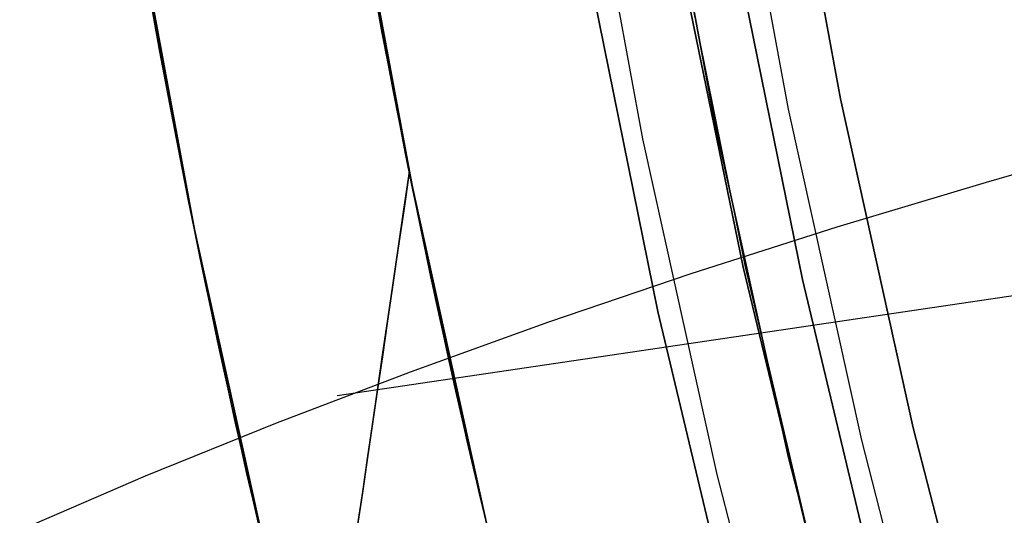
# Model space of a CAD drawing. Header units: millimetres. Extents: x -664 to 605, y -504 to 706.
# Tile 36 of 66: x -159.41 to -152.76, y -15.93 to -12.58. Entities that reach past the tile are written whole.
import ezdxf

# ---------------------------------------------------------------- set-up
doc = ezdxf.new("R2010")
doc.units = ezdxf.units.MM
doc.layers.add('1', color=7, linetype='Continuous')

# ---------------------------------------------------------------- blocks, each defined once
blk = doc.blocks.new('Bloque 06')
at = {"layer": '1', "color": 29, "true_color": 0x4d342b}
for p, q in [((48.9618, -19.9338, 606.7844), (65.1768, -24.8133, 606.7844)), ((61.0455, -22.7488, 603.8547), (60.0671, -22.3102, 603.3005)), ((61.0455, -22.7488, 603.8547), (60.0671, -22.3102, 603.3005)), ((62.0003, -23.1957, 604.4427), (61.0455, -22.7488, 603.8547)), ((62.0003, -23.1957, 604.4427), (61.0455, -22.7488, 603.8547)), ((62.9301, -23.6505, 605.0636), (62.0003, -23.1957, 604.4427)), ((62.9301, -23.6505, 605.0636), (62.0003, -23.1957, 604.4427)), ((63.8339, -24.1126, 605.7167), (62.9301, -23.6505, 605.0636)), ((63.8339, -24.1126, 605.7167), (62.9301, -23.6505, 605.0636)), ((64.7105, -24.5813, 606.4013), (63.8339, -24.1126, 605.7167)), ((64.7105, -24.5813, 606.4013), (63.8339, -24.1126, 605.7167)), ((65.5589, -25.0563, 607.1165), (64.7105, -24.5813, 606.4013)), ((65.5589, -25.0563, 607.1165), (64.7105, -24.5813, 606.4013)), ((66.3781, -25.5368, 607.8614), (65.5589, -25.0563, 607.1165)), ((66.3781, -25.5368, 607.8614), (65.5589, -25.0563, 607.1165)), ((67.1671, -26.0223, 608.6352), (66.3781, -25.5368, 607.8614)), ((67.1671, -26.0223, 608.6352), (66.3781, -25.5368, 607.8614))]:
    blk.add_line(p, q, dxfattribs=at)
blk = doc.blocks.new('Bloque 07')
at = {"layer": '1', "color": 35, "true_color": 0xb87333}
for p, q in [((62.1022, -22.3339, 539.9978), (62.836, -20.1771, 539.9978)), ((62.836, -20.1771, 536.6609), (62.1022, -22.3339, 536.6609)), ((62.1022, -22.3339, 536.6609), (62.836, -20.1771, 536.6609)), ((62.836, -20.1771, 539.9978), (62.1022, -22.3339, 539.9978)), ((62.836, -20.1771, 538.3294), (62.1022, -22.3339, 538.3294)), ((63.1794, -20.2873, 541.5011), (62.4415, -22.456, 541.5011)), ((63.1794, -20.2873, 543.5095), (62.4415, -22.456, 543.5095)), ((63.1794, -20.2873, 545.518), (62.4415, -22.456, 545.518)), ((63.1794, -20.2873, 547.5264), (62.4415, -22.456, 547.5264)), ((63.1794, -20.2873, 549.5348), (62.4415, -22.456, 549.5348)), ((63.1794, -20.2873, 551.5433), (62.4415, -22.456, 551.5433)), ((63.1794, -20.2873, 553.5517), (62.4415, -22.456, 553.5517)), ((63.1794, -20.2873, 555.5601), (62.4415, -22.456, 555.5601)), ((63.1794, -20.2873, 557.5686), (62.4415, -22.456, 557.5686)), ((63.1794, -20.2873, 559.577), (62.4415, -22.456, 559.577)), ((63.1794, -20.2873, 561.5855), (62.4415, -22.456, 561.5855)), ((63.1794, -20.2873, 563.5939), (62.4415, -22.456, 563.5939)), ((63.1794, -20.2873, 565.6023), (62.4415, -22.456, 565.6023)), ((63.1794, -20.2873, 567.6108), (62.4415, -22.456, 567.6108)), ((63.1794, -20.2873, 569.6192), (62.4415, -22.456, 569.6192)), ((63.1794, -20.2873, 571.6276), (62.4415, -22.456, 571.6276)), ((63.1794, -20.2873, 573.6361), (62.4415, -22.456, 573.6361)), ((63.1794, -20.2873, 575.6445), (62.4415, -22.456, 575.6445)), ((63.1794, -20.2873, 577.653), (62.4415, -22.456, 577.653)), ((63.1794, -20.2873, 579.6614), (62.4415, -22.456, 579.6614)), ((63.1794, -20.2873, 581.6698), (62.4415, -22.456, 581.6698)), ((63.1794, -20.2873, 583.6783), (62.4415, -22.456, 583.6783)), ((63.1794, -20.2873, 585.6867), (62.4415, -22.456, 585.6867)), ((63.6603, -20.4418, 587.19), (62.9168, -22.6269, 587.19)), ((63.6603, -20.4418, 587.19), (62.9168, -22.6269, 587.19)), ((62.9168, -22.6269, 587.19), (63.6603, -20.4418, 587.19)), ((63.6603, -20.4418, 594.1649), (62.9168, -22.6269, 594.1649)), ((63.6603, -20.4418, 590.6774), (62.9168, -22.6269, 590.6774)), ((63.6603, -20.4418, 594.1649), (62.9168, -22.6269, 594.1649)), ((64.1355, -20.5944, 540.4969), (63.3864, -22.7958, 540.4969)), ((64.1355, -20.5944, 542.5053), (63.3864, -22.7958, 542.5053)), ((64.1355, -20.5944, 544.5137), (63.3864, -22.7958, 544.5137)), ((64.1355, -20.5944, 546.5222), (63.3864, -22.7958, 546.5222)), ((64.1355, -20.5944, 548.5306), (63.3864, -22.7958, 548.5306)), ((64.1355, -20.5944, 550.5391), (63.3864, -22.7958, 550.5391)), ((64.1355, -20.5944, 552.5475), (63.3864, -22.7958, 552.5475)), ((64.1355, -20.5944, 554.5559), (63.3864, -22.7958, 554.5559)), ((64.1355, -20.5944, 556.5644), (63.3864, -22.7958, 556.5644)), ((64.1355, -20.5944, 558.5728), (63.3864, -22.7958, 558.5728)), ((64.1355, -20.5944, 560.5812), (63.3864, -22.7958, 560.5812)), ((64.1355, -20.5944, 562.5897), (63.3864, -22.7958, 562.5897)), ((64.1355, -20.5944, 564.5981), (63.3864, -22.7958, 564.5981)), ((64.1355, -20.5944, 566.6066), (63.3864, -22.7958, 566.6066)), ((64.1355, -20.5944, 568.615), (63.3864, -22.7958, 568.615)), ((64.1355, -20.5944, 570.6234), (63.3864, -22.7958, 570.6234)), ((64.1355, -20.5944, 572.6319), (63.3864, -22.7958, 572.6319)), ((64.1355, -20.5944, 574.6403), (63.3864, -22.7958, 574.6403)), ((64.1355, -20.5944, 576.6487), (63.3864, -22.7958, 576.6487)), ((64.1355, -20.5944, 578.6572), (63.3864, -22.7958, 578.6572)), ((64.1355, -20.5944, 580.6656), (63.3864, -22.7958, 580.6656)), ((64.1355, -20.5944, 582.674), (63.3864, -22.7958, 582.674)), ((64.1355, -20.5944, 584.6825), (63.3864, -22.7958, 584.6825)), ((64.1355, -20.5944, 586.6909), (63.3864, -22.7958, 586.6909)), ((63.3135, -21.492, 540.9959), (62.5764, -23.5521, 540.9959)), ((63.3135, -21.492, 542.0063), (62.5764, -23.5521, 542.0063)), ((63.3135, -21.492, 543.0044), (62.5764, -23.5521, 543.0044)), ((63.3135, -21.492, 544.0147), (62.5764, -23.5521, 544.0147)), ((63.3135, -21.492, 545.0128), (62.5764, -23.5521, 545.0128)), ((63.3135, -21.492, 546.0231), (62.5764, -23.5521, 546.0231)), ((63.3135, -21.492, 547.0212), (62.5764, -23.5521, 547.0212)), ((63.3135, -21.492, 548.0316), (62.5764, -23.5521, 548.0316)), ((63.3135, -21.492, 549.0297), (62.5764, -23.5521, 549.0297)), ((63.3135, -21.492, 550.04), (62.5764, -23.5521, 550.04)), ((63.3135, -21.492, 551.0381), (62.5764, -23.5521, 551.0381)), ((63.3135, -21.492, 552.0484), (62.5764, -23.5521, 552.0484)), ((63.3135, -21.492, 553.0465), (62.5764, -23.5521, 553.0465)), ((63.3135, -21.492, 554.0569), (62.5764, -23.5521, 554.0569)), ((63.3135, -21.492, 555.055), (62.5764, -23.5521, 555.055)), ((63.3135, -21.492, 556.0653), (62.5764, -23.5521, 556.0653)), ((63.3135, -21.492, 557.0634), (62.5764, -23.5521, 557.0634)), ((63.3135, -21.492, 558.0738), (62.5764, -23.5521, 558.0738)), ((63.3135, -21.492, 559.0719), (62.5764, -23.5521, 559.0719)), ((63.3135, -21.492, 560.0822), (62.5764, -23.5521, 560.0822)), ((63.3135, -21.492, 561.0803), (62.5764, -23.5521, 561.0803)), ((63.3135, -21.492, 562.0906), (62.5764, -23.5521, 562.0906)), ((63.3135, -21.492, 563.0887), (62.5764, -23.5521, 563.0887)), ((63.3135, -21.492, 564.0991), (62.5764, -23.5521, 564.0991)), ((63.3135, -21.492, 565.0972), (62.5764, -23.5521, 565.0972)), ((63.3135, -21.492, 566.1075), (62.5764, -23.5521, 566.1075)), ((63.3135, -21.492, 567.1056), (62.5764, -23.5521, 567.1056)), ((63.3135, -21.492, 568.1159), (62.5764, -23.5521, 568.1159)), ((63.3135, -21.492, 569.114), (62.5764, -23.5521, 569.114)), ((63.3135, -21.492, 570.1244), (62.5764, -23.5521, 570.1244)), ((63.3135, -21.492, 571.1225), (62.5764, -23.5521, 571.1225)), ((63.3135, -21.492, 572.1328), (62.5764, -23.5521, 572.1328)), ((63.3135, -21.492, 573.1309), (62.5764, -23.5521, 573.1309)), ((63.3135, -21.492, 574.1412), (62.5764, -23.5521, 574.1412)), ((63.3135, -21.492, 575.1394), (62.5764, -23.5521, 575.1394)), ((63.3135, -21.492, 576.1497), (62.5764, -23.5521, 576.1497)), ((63.3135, -21.492, 577.1478), (62.5764, -23.5521, 577.1478)), ((63.3135, -21.492, 578.1581), (62.5764, -23.5521, 578.1581)), ((63.3135, -21.492, 579.1562), (62.5764, -23.5521, 579.1562)), ((63.3135, -21.492, 580.1666), (62.5764, -23.5521, 580.1666)), ((63.3135, -21.492, 581.1647), (62.5764, -23.5521, 581.1647)), ((63.3135, -21.492, 582.175), (62.5764, -23.5521, 582.175)), ((63.3135, -21.492, 583.1731), (62.5764, -23.5521, 583.1731)), ((63.3135, -21.492, 584.1834), (62.5764, -23.5521, 584.1834)), ((63.3135, -21.492, 585.1815), (62.5764, -23.5521, 585.1815)), ((63.3135, -21.492, 586.1919), (62.5764, -23.5521, 586.1919)), ((63.3349, -21.4983, 539.9978), (62.5881, -23.5558, 539.9978)), ((62.5881, -23.5558, 539.9978), (63.3349, -21.4983, 539.9978)), ((63.3349, -21.4983, 540.9959), (62.5881, -23.5558, 540.9959)), ((63.3349, -21.4983, 540.9959), (62.5881, -23.5558, 540.9959)), ((62.5881, -23.5558, 542.0063), (63.3349, -21.4983, 542.0063)), ((62.5881, -23.5558, 542.0063), (63.3349, -21.4983, 542.0063)), ((63.3349, -21.4983, 543.0044), (62.5881, -23.5558, 543.0044)), ((63.3349, -21.4983, 543.0044), (62.5881, -23.5558, 543.0044)), ((62.5881, -23.5558, 544.0147), (63.3349, -21.4983, 544.0147)), ((62.5881, -23.5558, 544.0147), (63.3349, -21.4983, 544.0147)), ((63.3349, -21.4983, 545.0128), (62.5881, -23.5558, 545.0128)), ((63.3349, -21.4983, 545.0128), (62.5881, -23.5558, 545.0128)), ((62.5881, -23.5558, 546.0231), (63.3349, -21.4983, 546.0231)), ((62.5881, -23.5558, 546.0231), (63.3349, -21.4983, 546.0231)), ((63.3349, -21.4983, 547.0212), (62.5881, -23.5558, 547.0212)), ((63.3349, -21.4983, 547.0212), (62.5881, -23.5558, 547.0212)), ((62.5881, -23.5558, 548.0316), (63.3349, -21.4983, 548.0316)), ((62.5881, -23.5558, 548.0316), (63.3349, -21.4983, 548.0316)), ((63.3349, -21.4983, 549.0297), (62.5881, -23.5558, 549.0297)), ((63.3349, -21.4983, 549.0297), (62.5881, -23.5558, 549.0297)), ((62.5881, -23.5558, 550.04), (63.3349, -21.4983, 550.04)), ((62.5881, -23.5558, 550.04), (63.3349, -21.4983, 550.04)), ((63.3349, -21.4983, 551.0381), (62.5881, -23.5558, 551.0381)), ((63.3349, -21.4983, 551.0381), (62.5881, -23.5558, 551.0381)), ((62.5881, -23.5558, 552.0484), (63.3349, -21.4983, 552.0484)), ((62.5881, -23.5558, 552.0484), (63.3349, -21.4983, 552.0484)), ((63.3349, -21.4983, 553.0465), (62.5881, -23.5558, 553.0465)), ((63.3349, -21.4983, 553.0465), (62.5881, -23.5558, 553.0465)), ((62.5881, -23.5558, 554.0569), (63.3349, -21.4983, 554.0569)), ((62.5881, -23.5558, 554.0569), (63.3349, -21.4983, 554.0569)), ((63.3349, -21.4983, 555.055), (62.5881, -23.5558, 555.055)), ((63.3349, -21.4983, 555.055), (62.5881, -23.5558, 555.055)), ((62.5881, -23.5558, 556.0653), (63.3349, -21.4983, 556.0653)), ((62.5881, -23.5558, 556.0653), (63.3349, -21.4983, 556.0653)), ((63.3349, -21.4983, 557.0634), (62.5881, -23.5558, 557.0634)), ((63.3349, -21.4983, 557.0634), (62.5881, -23.5558, 557.0634)), ((62.5881, -23.5558, 558.0738), (63.3349, -21.4983, 558.0738)), ((62.5881, -23.5558, 558.0738), (63.3349, -21.4983, 558.0738)), ((63.3349, -21.4983, 559.0719), (62.5881, -23.5558, 559.0719)), ((63.3349, -21.4983, 559.0719), (62.5881, -23.5558, 559.0719)), ((62.5881, -23.5558, 560.0822), (63.3349, -21.4983, 560.0822)), ((62.5881, -23.5558, 560.0822), (63.3349, -21.4983, 560.0822)), ((63.3349, -21.4983, 561.0803), (62.5881, -23.5558, 561.0803)), ((63.3349, -21.4983, 561.0803), (62.5881, -23.5558, 561.0803)), ((62.5881, -23.5558, 562.0906), (63.3349, -21.4983, 562.0906)), ((62.5881, -23.5558, 562.0906), (63.3349, -21.4983, 562.0906)), ((63.3349, -21.4983, 563.0887), (62.5881, -23.5558, 563.0887)), ((63.3349, -21.4983, 563.0887), (62.5881, -23.5558, 563.0887)), ((62.5881, -23.5558, 564.0991), (63.3349, -21.4983, 564.0991)), ((62.5881, -23.5558, 564.0991), (63.3349, -21.4983, 564.0991)), ((63.3349, -21.4983, 565.0972), (62.5881, -23.5558, 565.0972)), ((63.3349, -21.4983, 565.0972), (62.5881, -23.5558, 565.0972)), ((62.5881, -23.5558, 566.1075), (63.3349, -21.4983, 566.1075)), ((62.5881, -23.5558, 566.1075), (63.3349, -21.4983, 566.1075)), ((63.3349, -21.4983, 567.1056), (62.5881, -23.5558, 567.1056)), ((63.3349, -21.4983, 567.1056), (62.5881, -23.5558, 567.1056)), ((62.5881, -23.5558, 568.1159), (63.3349, -21.4983, 568.1159)), ((62.5881, -23.5558, 568.1159), (63.3349, -21.4983, 568.1159)), ((63.3349, -21.4983, 569.114), (62.5881, -23.5558, 569.114)), ((63.3349, -21.4983, 569.114), (62.5881, -23.5558, 569.114)), ((62.5881, -23.5558, 570.1244), (63.3349, -21.4983, 570.1244)), ((62.5881, -23.5558, 570.1244), (63.3349, -21.4983, 570.1244)), ((63.3349, -21.4983, 571.1225), (62.5881, -23.5558, 571.1225)), ((63.3349, -21.4983, 571.1225), (62.5881, -23.5558, 571.1225)), ((62.5881, -23.5558, 572.1328), (63.3349, -21.4983, 572.1328)), ((62.5881, -23.5558, 572.1328), (63.3349, -21.4983, 572.1328)), ((63.3349, -21.4983, 573.1309), (62.5881, -23.5558, 573.1309)), ((63.3349, -21.4983, 573.1309), (62.5881, -23.5558, 573.1309)), ((62.5881, -23.5558, 574.1412), (63.3349, -21.4983, 574.1412)), ((62.5881, -23.5558, 574.1412), (63.3349, -21.4983, 574.1412)), ((63.3349, -21.4983, 575.1394), (62.5881, -23.5558, 575.1394)), ((63.3349, -21.4983, 575.1394), (62.5881, -23.5558, 575.1394)), ((62.5881, -23.5558, 576.1497), (63.3349, -21.4983, 576.1497)), ((62.5881, -23.5558, 576.1497), (63.3349, -21.4983, 576.1497)), ((63.3349, -21.4983, 577.1478), (62.5881, -23.5558, 577.1478)), ((63.3349, -21.4983, 577.1478), (62.5881, -23.5558, 577.1478)), ((62.5881, -23.5558, 578.1581), (63.3349, -21.4983, 578.1581)), ((62.5881, -23.5558, 578.1581), (63.3349, -21.4983, 578.1581)), ((63.3349, -21.4983, 579.1562), (62.5881, -23.5558, 579.1562)), ((63.3349, -21.4983, 579.1562), (62.5881, -23.5558, 579.1562)), ((62.5881, -23.5558, 580.1666), (63.3349, -21.4983, 580.1666)), ((62.5881, -23.5558, 580.1666), (63.3349, -21.4983, 580.1666)), ((63.3349, -21.4983, 581.1647), (62.5881, -23.5558, 581.1647)), ((63.3349, -21.4983, 581.1647), (62.5881, -23.5558, 581.1647)), ((62.5881, -23.5558, 582.175), (63.3349, -21.4983, 582.175)), ((62.5881, -23.5558, 582.175), (63.3349, -21.4983, 582.175)), ((63.3349, -21.4983, 583.1731), (62.5881, -23.5558, 583.1731)), ((63.3349, -21.4983, 583.1731), (62.5881, -23.5558, 583.1731)), ((62.5881, -23.5558, 584.1834), (63.3349, -21.4983, 584.1834)), ((62.5881, -23.5558, 584.1834), (63.3349, -21.4983, 584.1834)), ((63.3349, -21.4983, 585.1815), (62.5881, -23.5558, 585.1815)), ((63.3349, -21.4983, 585.1815), (62.5881, -23.5558, 585.1815)), ((62.5881, -23.5558, 586.1919), (63.3349, -21.4983, 586.1919)), ((62.5881, -23.5558, 586.1919), (63.3349, -21.4983, 586.1919)), ((61.2943, -24.4642, 539.9978), (62.1022, -22.3339, 539.9978)), ((62.1022, -22.3339, 536.6609), (61.2943, -24.4642, 536.6609)), ((61.2943, -24.4642, 536.6609), (62.1022, -22.3339, 536.6609)), ((62.1022, -22.3339, 539.9978), (61.2943, -24.4642, 539.9978)), ((62.1022, -22.3339, 538.3294), (61.2943, -24.4642, 538.3294)), ((62.4415, -22.456, 541.5011), (61.6292, -24.5978, 541.5011)), ((62.4415, -22.456, 543.5095), (61.6292, -24.5978, 543.5095)), ((62.4415, -22.456, 545.518), (61.6292, -24.5978, 545.518)), ((62.4415, -22.456, 547.5264), (61.6292, -24.5978, 547.5264)), ((62.4415, -22.456, 549.5348), (61.6292, -24.5978, 549.5348)), ((62.4415, -22.456, 551.5433), (61.6292, -24.5978, 551.5433)), ((62.4415, -22.456, 553.5517), (61.6292, -24.5978, 553.5517)), ((62.4415, -22.456, 555.5601), (61.6292, -24.5978, 555.5601)), ((62.4415, -22.456, 557.5686), (61.6292, -24.5978, 557.5686)), ((62.4415, -22.456, 559.577), (61.6292, -24.5978, 559.577)), ((62.4415, -22.456, 561.5855), (61.6292, -24.5978, 561.5855)), ((62.4415, -22.456, 563.5939), (61.6292, -24.5978, 563.5939)), ((62.4415, -22.456, 565.6023), (61.6292, -24.5978, 565.6023)), ((62.4415, -22.456, 567.6108), (61.6292, -24.5978, 567.6108)), ((62.4415, -22.456, 569.6192), (61.6292, -24.5978, 569.6192)), ((62.4415, -22.456, 571.6276), (61.6292, -24.5978, 571.6276)), ((62.4415, -22.456, 573.6361), (61.6292, -24.5978, 573.6361)), ((62.4415, -22.456, 575.6445), (61.6292, -24.5978, 575.6445)), ((62.4415, -22.456, 577.653), (61.6292, -24.5978, 577.653)), ((62.4415, -22.456, 579.6614), (61.6292, -24.5978, 579.6614)), ((62.4415, -22.456, 581.6698), (61.6292, -24.5978, 581.6698)), ((62.4415, -22.456, 583.6783), (61.6292, -24.5978, 583.6783)), ((62.4415, -22.456, 585.6867), (61.6292, -24.5978, 585.6867)), ((62.9168, -22.6269, 587.19), (62.0984, -24.7851, 587.19)), ((62.9168, -22.6269, 587.19), (62.0984, -24.7851, 587.19)), ((62.0984, -24.7851, 587.19), (62.9168, -22.6269, 587.19)), ((62.9168, -22.6269, 594.1649), (62.0984, -24.7851, 594.1649)), ((62.9168, -22.6269, 590.6774), (62.0984, -24.7851, 590.6774)), ((62.9168, -22.6269, 594.1649), (62.0984, -24.7851, 594.1649)), ((63.3864, -22.7958, 540.4969), (62.5619, -24.9701, 540.4969)), ((63.3864, -22.7958, 542.5053), (62.5619, -24.9701, 542.5053)), ((63.3864, -22.7958, 544.5137), (62.5619, -24.9701, 544.5137)), ((63.3864, -22.7958, 546.5222), (62.5619, -24.9701, 546.5222)), ((63.3864, -22.7958, 548.5306), (62.5619, -24.9701, 548.5306)), ((63.3864, -22.7958, 550.5391), (62.5619, -24.9701, 550.5391)), ((63.3864, -22.7958, 552.5475), (62.5619, -24.9701, 552.5475)), ((63.3864, -22.7958, 554.5559), (62.5619, -24.9701, 554.5559)), ((63.3864, -22.7958, 556.5644), (62.5619, -24.9701, 556.5644)), ((63.3864, -22.7958, 558.5728), (62.5619, -24.9701, 558.5728)), ((63.3864, -22.7958, 560.5812), (62.5619, -24.9701, 560.5812)), ((63.3864, -22.7958, 562.5897), (62.5619, -24.9701, 562.5897)), ((63.3864, -22.7958, 564.5981), (62.5619, -24.9701, 564.5981)), ((63.3864, -22.7958, 566.6066), (62.5619, -24.9701, 566.6066)), ((63.3864, -22.7958, 568.615), (62.5619, -24.9701, 568.615)), ((63.3864, -22.7958, 570.6234), (62.5619, -24.9701, 570.6234)), ((63.3864, -22.7958, 572.6319), (62.5619, -24.9701, 572.6319)), ((63.3864, -22.7958, 574.6403), (62.5619, -24.9701, 574.6403)), ((63.3864, -22.7958, 576.6487), (62.5619, -24.9701, 576.6487)), ((63.3864, -22.7958, 578.6572), (62.5619, -24.9701, 578.6572)), ((63.3864, -22.7958, 580.6656), (62.5619, -24.9701, 580.6656)), ((63.3864, -22.7958, 582.674), (62.5619, -24.9701, 582.674)), ((63.3864, -22.7958, 584.6825), (62.5619, -24.9701, 584.6825)), ((63.3864, -22.7958, 586.6909), (62.5619, -24.9701, 586.6909)), ((62.5764, -23.5521, 540.9959), (61.7723, -25.5869, 540.9959)), ((62.5764, -23.5521, 542.0063), (61.7723, -25.5869, 542.0063)), ((62.5764, -23.5521, 543.0044), (61.7723, -25.5869, 543.0044)), ((62.5764, -23.5521, 544.0147), (61.7723, -25.5869, 544.0147)), ((62.5764, -23.5521, 545.0128), (61.7723, -25.5869, 545.0128)), ((62.5764, -23.5521, 546.0231), (61.7723, -25.5869, 546.0231)), ((62.5764, -23.5521, 547.0212), (61.7723, -25.5869, 547.0212)), ((62.5764, -23.5521, 548.0316), (61.7723, -25.5869, 548.0316)), ((62.5764, -23.5521, 549.0297), (61.7723, -25.5869, 549.0297)), ((62.5764, -23.5521, 550.04), (61.7723, -25.5869, 550.04)), ((62.5764, -23.5521, 551.0381), (61.7723, -25.5869, 551.0381)), ((62.5764, -23.5521, 552.0484), (61.7723, -25.5869, 552.0484)), ((62.5764, -23.5521, 553.0465), (61.7723, -25.5869, 553.0465)), ((62.5764, -23.5521, 554.0569), (61.7723, -25.5869, 554.0569)), ((62.5764, -23.5521, 555.055), (61.7723, -25.5869, 555.055)), ((62.5764, -23.5521, 556.0653), (61.7723, -25.5869, 556.0653)), ((62.5764, -23.5521, 557.0634), (61.7723, -25.5869, 557.0634)), ((62.5764, -23.5521, 558.0738), (61.7723, -25.5869, 558.0738)), ((62.5764, -23.5521, 559.0719), (61.7723, -25.5869, 559.0719)), ((62.5764, -23.5521, 560.0822), (61.7723, -25.5869, 560.0822)), ((62.5764, -23.5521, 561.0803), (61.7723, -25.5869, 561.0803)), ((62.5764, -23.5521, 562.0906), (61.7723, -25.5869, 562.0906)), ((62.5764, -23.5521, 563.0887), (61.7723, -25.5869, 563.0887)), ((62.5764, -23.5521, 564.0991), (61.7723, -25.5869, 564.0991)), ((62.5764, -23.5521, 565.0972), (61.7723, -25.5869, 565.0972)), ((62.5764, -23.5521, 566.1075), (61.7723, -25.5869, 566.1075)), ((62.5764, -23.5521, 567.1056), (61.7723, -25.5869, 567.1056)), ((62.5764, -23.5521, 568.1159), (61.7723, -25.5869, 568.1159)), ((62.5764, -23.5521, 569.114), (61.7723, -25.5869, 569.114)), ((62.5764, -23.5521, 570.1244), (61.7723, -25.5869, 570.1244)), ((62.5764, -23.5521, 571.1225), (61.7723, -25.5869, 571.1225)), ((62.5764, -23.5521, 572.1328), (61.7723, -25.5869, 572.1328)), ((62.5764, -23.5521, 573.1309), (61.7723, -25.5869, 573.1309)), ((62.5764, -23.5521, 574.1412), (61.7723, -25.5869, 574.1412)), ((62.5764, -23.5521, 575.1394), (61.7723, -25.5869, 575.1394)), ((62.5764, -23.5521, 576.1497), (61.7723, -25.5869, 576.1497)), ((62.5764, -23.5521, 577.1478), (61.7723, -25.5869, 577.1478)), ((62.5764, -23.5521, 578.1581), (61.7723, -25.5869, 578.1581)), ((62.5764, -23.5521, 579.1562), (61.7723, -25.5869, 579.1562)), ((62.5764, -23.5521, 580.1666), (61.7723, -25.5869, 580.1666)), ((62.5764, -23.5521, 581.1647), (61.7723, -25.5869, 581.1647)), ((62.5764, -23.5521, 582.175), (61.7723, -25.5869, 582.175)), ((62.5764, -23.5521, 583.1731), (61.7723, -25.5869, 583.1731)), ((62.5764, -23.5521, 584.1834), (61.7723, -25.5869, 584.1834)), ((62.5764, -23.5521, 585.1815), (61.7723, -25.5869, 585.1815)), ((62.5764, -23.5521, 586.1919), (61.7723, -25.5869, 586.1919)), ((62.5881, -23.5558, 539.9978), (61.7723, -25.5869, 539.9978)), ((61.7723, -25.5869, 539.9978), (62.5881, -23.5558, 539.9978)), ((62.5881, -23.5558, 540.9959), (61.7723, -25.5869, 540.9959)), ((62.5881, -23.5558, 540.9959), (61.7723, -25.5869, 540.9959)), ((61.7723, -25.5869, 542.0063), (62.5881, -23.5558, 542.0063)), ((61.7723, -25.5869, 542.0063), (62.5881, -23.5558, 542.0063)), ((62.5881, -23.5558, 543.0044), (61.7723, -25.5869, 543.0044)), ((62.5881, -23.5558, 543.0044), (61.7723, -25.5869, 543.0044)), ((61.7723, -25.5869, 544.0147), (62.5881, -23.5558, 544.0147)), ((61.7723, -25.5869, 544.0147), (62.5881, -23.5558, 544.0147)), ((62.5881, -23.5558, 545.0128), (61.7723, -25.5869, 545.0128)), ((62.5881, -23.5558, 545.0128), (61.7723, -25.5869, 545.0128)), ((61.7723, -25.5869, 546.0231), (62.5881, -23.5558, 546.0231)), ((61.7723, -25.5869, 546.0231), (62.5881, -23.5558, 546.0231)), ((62.5881, -23.5558, 547.0212), (61.7723, -25.5869, 547.0212)), ((62.5881, -23.5558, 547.0212), (61.7723, -25.5869, 547.0212)), ((61.7723, -25.5869, 548.0316), (62.5881, -23.5558, 548.0316)), ((61.7723, -25.5869, 548.0316), (62.5881, -23.5558, 548.0316)), ((62.5881, -23.5558, 549.0297), (61.7723, -25.5869, 549.0297)), ((62.5881, -23.5558, 549.0297), (61.7723, -25.5869, 549.0297)), ((61.7723, -25.5869, 550.04), (62.5881, -23.5558, 550.04)), ((61.7723, -25.5869, 550.04), (62.5881, -23.5558, 550.04)), ((62.5881, -23.5558, 551.0381), (61.7723, -25.5869, 551.0381)), ((62.5881, -23.5558, 551.0381), (61.7723, -25.5869, 551.0381)), ((61.7723, -25.5869, 552.0484), (62.5881, -23.5558, 552.0484)), ((61.7723, -25.5869, 552.0484), (62.5881, -23.5558, 552.0484)), ((62.5881, -23.5558, 553.0465), (61.7723, -25.5869, 553.0465)), ((62.5881, -23.5558, 553.0465), (61.7723, -25.5869, 553.0465)), ((61.7723, -25.5869, 554.0569), (62.5881, -23.5558, 554.0569)), ((61.7723, -25.5869, 554.0569), (62.5881, -23.5558, 554.0569)), ((62.5881, -23.5558, 555.055), (61.7723, -25.5869, 555.055)), ((62.5881, -23.5558, 555.055), (61.7723, -25.5869, 555.055)), ((61.7723, -25.5869, 556.0653), (62.5881, -23.5558, 556.0653)), ((61.7723, -25.5869, 556.0653), (62.5881, -23.5558, 556.0653)), ((62.5881, -23.5558, 557.0634), (61.7723, -25.5869, 557.0634)), ((62.5881, -23.5558, 557.0634), (61.7723, -25.5869, 557.0634)), ((61.7723, -25.5869, 558.0738), (62.5881, -23.5558, 558.0738)), ((61.7723, -25.5869, 558.0738), (62.5881, -23.5558, 558.0738)), ((62.5881, -23.5558, 559.0719), (61.7723, -25.5869, 559.0719)), ((62.5881, -23.5558, 559.0719), (61.7723, -25.5869, 559.0719)), ((61.7723, -25.5869, 560.0822), (62.5881, -23.5558, 560.0822)), ((61.7723, -25.5869, 560.0822), (62.5881, -23.5558, 560.0822)), ((62.5881, -23.5558, 561.0803), (61.7723, -25.5869, 561.0803)), ((62.5881, -23.5558, 561.0803), (61.7723, -25.5869, 561.0803)), ((61.7723, -25.5869, 562.0906), (62.5881, -23.5558, 562.0906)), ((61.7723, -25.5869, 562.0906), (62.5881, -23.5558, 562.0906)), ((62.5881, -23.5558, 563.0887), (61.7723, -25.5869, 563.0887)), ((62.5881, -23.5558, 563.0887), (61.7723, -25.5869, 563.0887)), ((61.7723, -25.5869, 564.0991), (62.5881, -23.5558, 564.0991)), ((61.7723, -25.5869, 564.0991), (62.5881, -23.5558, 564.0991)), ((62.5881, -23.5558, 565.0972), (61.7723, -25.5869, 565.0972)), ((62.5881, -23.5558, 565.0972), (61.7723, -25.5869, 565.0972)), ((61.7723, -25.5869, 566.1075), (62.5881, -23.5558, 566.1075)), ((61.7723, -25.5869, 566.1075), (62.5881, -23.5558, 566.1075)), ((62.5881, -23.5558, 567.1056), (61.7723, -25.5869, 567.1056)), ((62.5881, -23.5558, 567.1056), (61.7723, -25.5869, 567.1056)), ((61.7723, -25.5869, 568.1159), (62.5881, -23.5558, 568.1159)), ((61.7723, -25.5869, 568.1159), (62.5881, -23.5558, 568.1159)), ((62.5881, -23.5558, 569.114), (61.7723, -25.5869, 569.114)), ((62.5881, -23.5558, 569.114), (61.7723, -25.5869, 569.114)), ((61.7723, -25.5869, 570.1244), (62.5881, -23.5558, 570.1244)), ((61.7723, -25.5869, 570.1244), (62.5881, -23.5558, 570.1244)), ((62.5881, -23.5558, 571.1225), (61.7723, -25.5869, 571.1225)), ((62.5881, -23.5558, 571.1225), (61.7723, -25.5869, 571.1225)), ((61.7723, -25.5869, 572.1328), (62.5881, -23.5558, 572.1328)), ((61.7723, -25.5869, 572.1328), (62.5881, -23.5558, 572.1328)), ((62.5881, -23.5558, 573.1309), (61.7723, -25.5869, 573.1309)), ((62.5881, -23.5558, 573.1309), (61.7723, -25.5869, 573.1309)), ((61.7723, -25.5869, 574.1412), (62.5881, -23.5558, 574.1412)), ((61.7723, -25.5869, 574.1412), (62.5881, -23.5558, 574.1412)), ((62.5881, -23.5558, 575.1394), (61.7723, -25.5869, 575.1394)), ((62.5881, -23.5558, 575.1394), (61.7723, -25.5869, 575.1394)), ((61.7723, -25.5869, 576.1497), (62.5881, -23.5558, 576.1497)), ((61.7723, -25.5869, 576.1497), (62.5881, -23.5558, 576.1497)), ((62.5881, -23.5558, 577.1478), (61.7723, -25.5869, 577.1478)), ((62.5881, -23.5558, 577.1478), (61.7723, -25.5869, 577.1478)), ((61.7723, -25.5869, 578.1581), (62.5881, -23.5558, 578.1581)), ((61.7723, -25.5869, 578.1581), (62.5881, -23.5558, 578.1581)), ((62.5881, -23.5558, 579.1562), (61.7723, -25.5869, 579.1562)), ((62.5881, -23.5558, 579.1562), (61.7723, -25.5869, 579.1562)), ((61.7723, -25.5869, 580.1666), (62.5881, -23.5558, 580.1666)), ((61.7723, -25.5869, 580.1666), (62.5881, -23.5558, 580.1666)), ((62.5881, -23.5558, 581.1647), (61.7723, -25.5869, 581.1647)), ((62.5881, -23.5558, 581.1647), (61.7723, -25.5869, 581.1647)), ((61.7723, -25.5869, 582.175), (62.5881, -23.5558, 582.175)), ((61.7723, -25.5869, 582.175), (62.5881, -23.5558, 582.175)), ((62.5881, -23.5558, 583.1731), (61.7723, -25.5869, 583.1731)), ((62.5881, -23.5558, 583.1731), (61.7723, -25.5869, 583.1731)), ((61.7723, -25.5869, 584.1834), (62.5881, -23.5558, 584.1834)), ((61.7723, -25.5869, 584.1834), (62.5881, -23.5558, 584.1834)), ((62.5881, -23.5558, 585.1815), (61.7723, -25.5869, 585.1815)), ((62.5881, -23.5558, 585.1815), (61.7723, -25.5869, 585.1815)), ((61.7723, -25.5869, 586.1919), (62.5881, -23.5558, 586.1919)), ((61.7723, -25.5869, 586.1919), (62.5881, -23.5558, 586.1919)), ((60.4134, -26.5652, 539.9978), (61.2943, -24.4642, 539.9978)), ((61.2943, -24.4642, 536.6609), (60.4134, -26.5652, 536.6609)), ((60.4134, -26.5652, 536.6609), (61.2943, -24.4642, 536.6609)), ((61.2943, -24.4642, 539.9978), (60.4134, -26.5652, 539.9978)), ((61.2943, -24.4642, 538.3294), (60.4134, -26.5652, 538.3294)), ((61.6292, -24.5978, 541.5011), (60.7434, -26.7104, 541.5011)), ((61.6292, -24.5978, 543.5095), (60.7434, -26.7104, 543.5095)), ((61.6292, -24.5978, 545.518), (60.7434, -26.7104, 545.518)), ((61.6292, -24.5978, 547.5264), (60.7434, -26.7104, 547.5264)), ((61.6292, -24.5978, 549.5348), (60.7434, -26.7104, 549.5348)), ((61.6292, -24.5978, 551.5433), (60.7434, -26.7104, 551.5433)), ((61.6292, -24.5978, 553.5517), (60.7434, -26.7104, 553.5517)), ((61.6292, -24.5978, 555.5601), (60.7434, -26.7104, 555.5601)), ((61.6292, -24.5978, 557.5686), (60.7434, -26.7104, 557.5686)), ((61.6292, -24.5978, 559.577), (60.7434, -26.7104, 559.577)), ((61.6292, -24.5978, 561.5855), (60.7434, -26.7104, 561.5855)), ((61.6292, -24.5978, 563.5939), (60.7434, -26.7104, 563.5939)), ((61.6292, -24.5978, 565.6023), (60.7434, -26.7104, 565.6023)), ((61.6292, -24.5978, 567.6108), (60.7434, -26.7104, 567.6108)), ((61.6292, -24.5978, 569.6192), (60.7434, -26.7104, 569.6192)), ((61.6292, -24.5978, 571.6276), (60.7434, -26.7104, 571.6276)), ((61.6292, -24.5978, 573.6361), (60.7434, -26.7104, 573.6361)), ((61.6292, -24.5978, 575.6445), (60.7434, -26.7104, 575.6445)), ((61.6292, -24.5978, 577.653), (60.7434, -26.7104, 577.653)), ((61.6292, -24.5978, 579.6614), (60.7434, -26.7104, 579.6614)), ((61.6292, -24.5978, 581.6698), (60.7434, -26.7104, 581.6698)), ((61.6292, -24.5978, 583.6783), (60.7434, -26.7104, 583.6783)), ((61.6292, -24.5978, 585.6867), (60.7434, -26.7104, 585.6867)), ((62.0984, -24.7851, 587.19), (61.2059, -26.9137, 587.19)), ((62.0984, -24.7851, 587.19), (61.2059, -26.9137, 587.19)), ((61.2059, -26.9137, 587.19), (62.0984, -24.7851, 587.19)), ((62.0984, -24.7851, 594.1649), (61.2059, -26.9137, 594.1649)), ((62.0984, -24.7851, 590.6774), (61.2059, -26.9137, 590.6774)), ((62.0984, -24.7851, 594.1649), (61.2059, -26.9137, 594.1649)), ((62.5619, -24.9701, 540.4969), (61.6627, -27.1146, 540.4969)), ((62.5619, -24.9701, 542.5053), (61.6627, -27.1146, 542.5053)), ((62.5619, -24.9701, 544.5137), (61.6627, -27.1146, 544.5137)), ((62.5619, -24.9701, 546.5222), (61.6627, -27.1146, 546.5222)), ((62.5619, -24.9701, 548.5306), (61.6627, -27.1146, 548.5306)), ((62.5619, -24.9701, 550.5391), (61.6627, -27.1146, 550.5391)), ((62.5619, -24.9701, 552.5475), (61.6627, -27.1146, 552.5475)), ((62.5619, -24.9701, 554.5559), (61.6627, -27.1146, 554.5559)), ((62.5619, -24.9701, 556.5644), (61.6627, -27.1146, 556.5644)), ((62.5619, -24.9701, 558.5728), (61.6627, -27.1146, 558.5728)), ((62.5619, -24.9701, 560.5812), (61.6627, -27.1146, 560.5812)), ((62.5619, -24.9701, 562.5897), (61.6627, -27.1146, 562.5897)), ((62.5619, -24.9701, 564.5981), (61.6627, -27.1146, 564.5981)), ((62.5619, -24.9701, 566.6066), (61.6627, -27.1146, 566.6066)), ((62.5619, -24.9701, 568.615), (61.6627, -27.1146, 568.615)), ((62.5619, -24.9701, 570.6234), (61.6627, -27.1146, 570.6234)), ((62.5619, -24.9701, 572.6319), (61.6627, -27.1146, 572.6319)), ((62.5619, -24.9701, 574.6403), (61.6627, -27.1146, 574.6403)), ((62.5619, -24.9701, 576.6487), (61.6627, -27.1146, 576.6487)), ((62.5619, -24.9701, 578.6572), (61.6627, -27.1146, 578.6572)), ((62.5619, -24.9701, 580.6656), (61.6627, -27.1146, 580.6656)), ((62.5619, -24.9701, 582.674), (61.6627, -27.1146, 582.674)), ((62.5619, -24.9701, 584.6825), (61.6627, -27.1146, 584.6825)), ((62.5619, -24.9701, 586.6909), (61.6627, -27.1146, 586.6909))]:
    blk.add_line(p, q, dxfattribs=at)
blk = doc.blocks.new('Bloque 08')
at = {"layer": '1', "color": 250, "true_color": 0x111111}
for p, q in [((65.6487, -21.0803, 595.6649), (64.8819, -23.3336, 595.6649)), ((65.6487, -21.0803, 594.1649), (64.8819, -23.3336, 594.1649)), ((64.8819, -23.3336, 532.927), (65.6487, -21.0803, 532.927)), ((65.6487, -21.0803, 594.1649), (64.8819, -23.3336, 594.1649)), ((64.8819, -23.3336, 598.4648), (65.6487, -21.0803, 598.4648)), ((65.6487, -21.0803, 598.4648), (64.8819, -23.3336, 598.4648)), ((64.8819, -23.3336, 595.6649), (65.6487, -21.0803, 595.6649)), ((65.6487, -21.0803, 597.0649), (64.8819, -23.3336, 597.0649)), ((65.6487, -21.0803, 532.927), (64.8819, -23.3336, 532.927)), ((66.2934, -23.8413, 532.927), (67.0768, -21.5389, 532.927)), ((67.0768, -21.5389, 598.4648), (66.2934, -23.8413, 598.4648)), ((67.0768, -21.5389, 598.4648), (66.2934, -23.8413, 598.4648)), ((67.0768, -21.5389, 532.927), (66.2934, -23.8413, 532.927)), ((65.2964, -22.1472, 542.051), (65.2294, -22.344, 542.0826)), ((65.2294, -22.344, 542.0826), (65.2964, -22.1472, 542.051)), ((65.2373, -22.3207, 581.8466), (65.3046, -22.1232, 581.8783)), ((65.3046, -22.1232, 581.8783), (65.2373, -22.3207, 581.8466)), ((65.2294, -22.344, 542.0826), (65.1617, -22.5407, 542.1192)), ((65.1617, -22.5407, 542.1192), (65.2294, -22.344, 542.0826)), ((65.1695, -22.5181, 581.8099), (65.2373, -22.3207, 581.8466)), ((65.2373, -22.3207, 581.8466), (65.1695, -22.5181, 581.8099)), ((66.8133, -22.3429, 542.0824), (66.7473, -22.5394, 542.1189)), ((66.8133, -22.3429, 542.0824), (66.7473, -22.5394, 542.1189)), ((66.7633, -22.4918, 581.8151), (66.8285, -22.2976, 581.8506)), ((66.7633, -22.4918, 581.8151), (66.8285, -22.2976, 581.8506)), ((65.1617, -22.5407, 542.1192), (65.0934, -22.737, 542.1609)), ((65.0934, -22.737, 542.1609), (65.1617, -22.5407, 542.1192)), ((65.1011, -22.7151, 581.768), (65.1695, -22.5181, 581.8099)), ((65.1695, -22.5181, 581.8099), (65.1011, -22.7151, 581.768)), ((66.7473, -22.5394, 542.1189), (66.6807, -22.7356, 542.1606)), ((66.7473, -22.5394, 542.1189), (66.6807, -22.7356, 542.1606)), ((66.6977, -22.6857, 581.7746), (66.7633, -22.4918, 581.8151)), ((66.6977, -22.6857, 581.7746), (66.7633, -22.4918, 581.8151)), ((65.0934, -22.737, 542.1609), (65.0247, -22.9327, 542.2077)), ((65.0247, -22.9327, 542.2077), (65.0934, -22.737, 542.1609)), ((65.0322, -22.9115, 581.721), (65.1011, -22.7151, 581.768)), ((65.1011, -22.7151, 581.768), (65.0322, -22.9115, 581.721)), ((66.6807, -22.7356, 542.1606), (66.6137, -22.9312, 542.2073)), ((66.6807, -22.7356, 542.1606), (66.6137, -22.9312, 542.2073)), ((66.6316, -22.8791, 581.7291), (66.6977, -22.6857, 581.7746)), ((66.6316, -22.8791, 581.7291), (66.6977, -22.6857, 581.7746)), ((66.5651, -23.0717, 581.6788), (66.6316, -22.8791, 581.7291)), ((66.5651, -23.0717, 581.6788), (66.6316, -22.8791, 581.7291)), ((65.0247, -22.9327, 542.2077), (64.9556, -23.1276, 542.2595)), ((64.9556, -23.1276, 542.2595), (65.0247, -22.9327, 542.2077)), ((64.9629, -23.1071, 581.669), (65.0322, -22.9115, 581.721)), ((65.0322, -22.9115, 581.721), (64.9629, -23.1071, 581.669)), ((66.6137, -22.9312, 542.2073), (66.5463, -23.126, 542.2591)), ((66.6137, -22.9312, 542.2073), (66.5463, -23.126, 542.2591)), ((66.4984, -23.2634, 581.6237), (66.5651, -23.0717, 581.6788)), ((66.4984, -23.2634, 581.6237), (66.5651, -23.0717, 581.6788)), ((64.9556, -23.1276, 542.2595), (64.8862, -23.3216, 542.3163)), ((64.8862, -23.3216, 542.3163), (64.9556, -23.1276, 542.2595)), ((64.8934, -23.3018, 581.612), (64.9629, -23.1071, 581.669)), ((64.9629, -23.1071, 581.669), (64.8934, -23.3018, 581.612)), ((66.5463, -23.126, 542.2591), (66.4786, -23.3199, 542.3158)), ((66.5463, -23.126, 542.2591), (66.4786, -23.3199, 542.3158)), ((64.9103, -23.5117, 542.3771), (64.9103, -23.2547, 542.296)), ((64.9147, -23.2425, 581.6301), (64.9147, -23.4995, 581.5487)), ((66.4314, -23.454, 581.5637), (66.4984, -23.2634, 581.6237)), ((66.4314, -23.454, 581.5637), (66.4984, -23.2634, 581.6237)), ((64.8819, -23.3336, 595.6649), (64.0379, -25.5592, 595.6649)), ((64.8819, -23.3336, 594.1649), (64.0379, -25.5592, 594.1649)), ((64.0379, -25.5592, 532.927), (64.8819, -23.3336, 532.927)), ((64.8819, -23.3336, 594.1649), (64.0379, -25.5592, 594.1649)), ((64.0379, -25.5592, 598.4648), (64.8819, -23.3336, 598.4648)), ((64.8819, -23.3336, 598.4648), (64.0379, -25.5592, 598.4648)), ((64.0379, -25.5592, 595.6649), (64.8819, -23.3336, 595.6649)), ((64.8819, -23.3336, 597.0649), (64.0379, -25.5592, 597.0649)), ((64.8819, -23.3336, 532.927), (64.0379, -25.5592, 532.927)), ((64.8862, -23.3216, 542.3163), (64.8166, -23.5144, 542.3781)), ((64.8166, -23.5144, 542.3781), (64.8862, -23.3216, 542.3163)), ((64.8236, -23.4952, 581.55), (64.8934, -23.3018, 581.612)), ((64.8934, -23.3018, 581.612), (64.8236, -23.4952, 581.55)), ((66.4786, -23.3199, 542.3158), (66.4107, -23.5125, 542.3775)), ((66.4786, -23.3199, 542.3158), (66.4107, -23.5125, 542.3775)), ((66.3643, -23.6433, 581.4989), (66.4314, -23.454, 581.5637)), ((66.3643, -23.6433, 581.4989), (66.4314, -23.454, 581.5637)), ((64.8166, -23.5144, 542.3781), (64.7469, -23.7057, 542.4448)), ((64.7469, -23.7057, 542.4448), (64.8166, -23.5144, 542.3781)), ((64.7537, -23.6872, 581.4831), (64.8236, -23.4952, 581.55)), ((64.8236, -23.4952, 581.55), (64.7537, -23.6872, 581.4831)), ((64.9103, -23.7658, 542.4668), (64.9103, -23.5117, 542.3771)), ((64.9147, -23.4995, 581.5487), (64.9147, -23.7536, 581.4588)), ((66.4107, -23.5125, 542.3775), (66.3427, -23.7038, 542.4441)), ((66.4107, -23.5125, 542.3775), (66.3427, -23.7038, 542.4441)), ((66.2971, -23.8311, 581.4294), (66.3643, -23.6433, 581.4989)), ((66.2971, -23.8311, 581.4294), (66.3643, -23.6433, 581.4989)), ((64.7469, -23.7057, 542.4448), (64.6771, -23.8955, 542.5163)), ((64.6771, -23.8955, 542.5163), (64.7469, -23.7057, 542.4448)), ((64.6837, -23.8776, 581.4113), (64.7537, -23.6872, 581.4831)), ((64.7537, -23.6872, 581.4831), (64.6837, -23.8776, 581.4113)), ((66.3427, -23.7038, 542.4441), (66.2746, -23.8934, 542.5155)), ((66.3427, -23.7038, 542.4441), (66.2746, -23.8934, 542.5155)), ((64.9103, -24.0167, 542.565), (64.9103, -23.7658, 542.4668)), ((64.9147, -23.7536, 581.4588), (64.9147, -24.0045, 581.3604)), ((64.6138, -24.0662, 581.3347), (64.6837, -23.8776, 581.4113)), ((64.6837, -23.8776, 581.4113), (64.6138, -24.0662, 581.3347)), ((65.431, -26.1152, 532.927), (66.2934, -23.8413, 532.927)), ((66.2934, -23.8413, 598.4648), (65.431, -26.1152, 598.4648)), ((66.2934, -23.8413, 598.4648), (65.431, -26.1152, 598.4648)), ((66.2934, -23.8413, 532.927), (65.431, -26.1152, 532.927)), ((66.2299, -24.0171, 581.3552), (66.2971, -23.8311, 581.4294)), ((66.2299, -24.0171, 581.3552), (66.2971, -23.8311, 581.4294)), ((64.6771, -23.8955, 542.5163), (64.6074, -24.0834, 542.5927)), ((64.6074, -24.0834, 542.5927), (64.6771, -23.8955, 542.5163)), ((66.2746, -23.8934, 542.5155), (66.2066, -24.0813, 542.5918)), ((66.2746, -23.8934, 542.5155), (66.2066, -24.0813, 542.5918)), ((64.9147, -24.0045, 581.3604), (64.9147, -24.252, 581.2536)), ((64.544, -24.2528, 581.2532), (64.6138, -24.0662, 581.3347)), ((64.6138, -24.0662, 581.3347), (64.544, -24.2528, 581.2532)), ((64.9103, -24.2642, 542.6716), (64.9103, -24.0167, 542.565)), ((66.1629, -24.2012, 581.2763), (66.2299, -24.0171, 581.3552)), ((66.1629, -24.2012, 581.2763), (66.2299, -24.0171, 581.3552)), ((64.6074, -24.0834, 542.5927), (64.5378, -24.2693, 542.6739)), ((64.5378, -24.2693, 542.6739), (64.6074, -24.0834, 542.5927)), ((66.2066, -24.0813, 542.5918), (66.1387, -24.2671, 542.6729)), ((66.2066, -24.0813, 542.5918), (66.1387, -24.2671, 542.6729)), ((66.096, -24.3832, 581.1929), (66.1629, -24.2012, 581.2763)), ((66.096, -24.3832, 581.1929), (66.1629, -24.2012, 581.2763)), ((64.5378, -24.2693, 542.6739), (64.4684, -24.4531, 542.7598)), ((64.4684, -24.4531, 542.7598), (64.5378, -24.2693, 542.6739)), ((64.4744, -24.4372, 581.167), (64.544, -24.2528, 581.2532)), ((64.544, -24.2528, 581.2532), (64.4744, -24.4372, 581.167)), ((64.9103, -24.508, 542.7864), (64.9103, -24.2642, 542.6716)), ((64.9147, -24.252, 581.2536), (64.9147, -24.4958, 581.1385)), ((66.1387, -24.2671, 542.6729), (66.071, -24.4508, 542.7587)), ((66.1387, -24.2671, 542.6729), (66.071, -24.4508, 542.7587)), ((66.0294, -24.563, 581.1049), (66.096, -24.3832, 581.1929)), ((66.0294, -24.563, 581.1049), (66.096, -24.3832, 581.1929)), ((64.4684, -24.4531, 542.7598), (64.3992, -24.6346, 542.8502)), ((64.3992, -24.6346, 542.8502), (64.4684, -24.4531, 542.7598)), ((64.405, -24.6193, 581.0763), (64.4744, -24.4372, 581.167)), ((64.4744, -24.4372, 581.167), (64.405, -24.6193, 581.0763)), ((66.071, -24.4508, 542.7587), (66.0036, -24.6322, 542.849)), ((66.071, -24.4508, 542.7587), (66.0036, -24.6322, 542.849)), ((64.9103, -24.7477, 542.9094), (64.9103, -24.508, 542.7864)), ((64.9147, -24.4958, 581.1385), (64.9147, -24.7356, 581.0154)), ((65.9631, -24.7405, 581.0127), (66.0294, -24.563, 581.1049)), ((65.9631, -24.7405, 581.0127), (66.0294, -24.563, 581.1049)), ((64.3992, -24.6346, 542.8502), (64.3305, -24.8136, 542.9452)), ((64.3305, -24.8136, 542.9452), (64.3992, -24.6346, 542.8502)), ((64.3361, -24.799, 580.981), (64.405, -24.6193, 581.0763)), ((64.405, -24.6193, 581.0763), (64.3361, -24.799, 580.981)), ((66.0036, -24.6322, 542.849), (65.9366, -24.8111, 542.9438)), ((66.0036, -24.6322, 542.849), (65.9366, -24.8111, 542.9438)), ((64.9147, -24.7356, 581.0154), (64.9147, -24.9711, 580.8843)), ((65.8973, -24.9153, 580.9162), (65.9631, -24.7405, 581.0127)), ((65.8973, -24.9153, 580.9162), (65.9631, -24.7405, 581.0127)), ((64.2676, -24.9759, 580.8814), (64.3361, -24.799, 580.981)), ((64.3361, -24.799, 580.981), (64.2676, -24.9759, 580.8814)), ((64.9103, -24.9832, 543.0404), (64.9103, -24.7477, 542.9094)), ((64.3305, -24.8136, 542.9452), (64.2622, -24.99, 543.0445)), ((64.2622, -24.99, 543.0445), (64.3305, -24.8136, 542.9452)), ((65.9366, -24.8111, 542.9438), (65.87, -24.9874, 543.043)), ((65.9366, -24.8111, 542.9438), (65.87, -24.9874, 543.043)), ((65.8319, -25.0875, 580.8155), (65.8973, -24.9153, 580.9162)), ((65.8319, -25.0875, 580.8155), (65.8973, -24.9153, 580.9162)), ((64.2622, -24.99, 543.0445), (64.1944, -25.1635, 543.148)), ((64.1944, -25.1635, 543.148), (64.2622, -24.99, 543.0445)), ((64.1997, -25.1501, 580.7775), (64.2676, -24.9759, 580.8814)), ((64.2676, -24.9759, 580.8814), (64.1997, -25.1501, 580.7775)), ((64.9103, -25.2142, 543.1793), (64.9103, -24.9832, 543.0404)), ((64.9147, -24.9711, 580.8843), (64.9147, -25.2021, 580.7453)), ((65.87, -24.9874, 543.043), (65.8039, -25.1608, 543.1464)), ((65.87, -24.9874, 543.043), (65.8039, -25.1608, 543.1464)), ((65.7672, -25.2567, 580.7109), (65.8319, -25.0875, 580.8155)), ((65.7672, -25.2567, 580.7109), (65.8319, -25.0875, 580.8155)), ((64.1944, -25.1635, 543.148), (64.1273, -25.334, 543.2557)), ((64.1273, -25.334, 543.2557), (64.1944, -25.1635, 543.148)), ((64.1324, -25.3212, 580.6694), (64.1997, -25.1501, 580.7775)), ((64.1997, -25.1501, 580.7775), (64.1324, -25.3212, 580.6694)), ((64.9147, -25.2021, 580.7453), (64.9147, -25.4283, 580.5986)), ((65.8039, -25.1608, 543.1464), (65.7385, -25.3313, 543.2539)), ((65.8039, -25.1608, 543.1464), (65.7385, -25.3313, 543.2539)), ((64.9103, -25.4403, 543.3259), (64.9103, -25.2142, 543.1793)), ((65.7031, -25.4229, 580.6023), (65.7672, -25.2567, 580.7109)), ((65.7031, -25.4229, 580.6023), (65.7672, -25.2567, 580.7109)), ((64.1273, -25.334, 543.2557), (64.061, -25.5013, 543.3673)), ((64.061, -25.5013, 543.3673), (64.1273, -25.334, 543.2557)), ((64.0658, -25.4891, 580.5574), (64.1324, -25.3212, 580.6694)), ((64.1324, -25.3212, 580.6694), (64.0658, -25.4891, 580.5574)), ((65.7385, -25.3313, 543.2539), (65.6738, -25.4985, 543.3654)), ((65.7385, -25.3313, 543.2539), (65.6738, -25.4985, 543.3654)), ((64.9103, -25.6614, 543.48), (64.9103, -25.4403, 543.3259)), ((64.9147, -25.4283, 580.5986), (64.9147, -25.6494, 580.4445)), ((65.6399, -25.5858, 580.49), (65.7031, -25.4229, 580.6023)), ((65.6399, -25.5858, 580.49), (65.7031, -25.4229, 580.6023)), ((65.6738, -25.4985, 543.3654), (65.6099, -25.6624, 543.4808)), ((65.6738, -25.4985, 543.3654), (65.6099, -25.6624, 543.4808)), ((65.5775, -25.7453, 580.374), (65.6399, -25.5858, 580.49)), ((65.5775, -25.7453, 580.374), (65.6399, -25.5858, 580.49)), ((65.6099, -25.6624, 543.4808), (65.547, -25.8229, 543.5999)), ((65.6099, -25.6624, 543.4808), (65.547, -25.8229, 543.5999))]:
    blk.add_line(p, q, dxfattribs=at)
blk = doc.blocks.new('Bloque 11')
at = {"layer": '1', "color": 250, "true_color": 0x111111}
for p, q in [((62.1804, -23.5819, 50), (62.9573, -21.4216, 50)), ((62.9573, -21.4216), (62.1804, -23.5819)), ((62.1804, -23.5819), (62.9573, -21.4216)), ((62.9573, -21.4216, 50), (62.1804, -23.5819, 50)), ((62.1804, -23.5819, 25), (62.9573, -21.4216, 25)), ((63.1154, -23.9365, 50), (63.904, -21.7438, 50)), ((63.904, -21.7438, 50), (63.1154, -23.9365, 50)), ((63.1154, -23.9365), (63.904, -21.7438)), ((63.1154, -23.9365, 25), (63.904, -21.7438, 25)), ((63.1154, -23.9365), (63.904, -21.7438)), ((61.3294, -25.7141, 50), (62.1804, -23.5819, 50)), ((62.1804, -23.5819), (61.3294, -25.7141)), ((61.3294, -25.7141), (62.1804, -23.5819)), ((62.1804, -23.5819, 50), (61.3294, -25.7141, 50)), ((61.3294, -25.7141, 25), (62.1804, -23.5819, 25)), ((62.2516, -26.1008, 50), (63.1154, -23.9365, 50)), ((63.1154, -23.9365, 50), (62.2516, -26.1008, 50)), ((62.2516, -26.1008), (63.1154, -23.9365)), ((62.2516, -26.1008, 25), (63.1154, -23.9365, 25)), ((62.2516, -26.1008), (63.1154, -23.9365))]:
    blk.add_line(p, q, dxfattribs=at)
blk = doc.blocks.new('33451_ 33451WP_ - FAN-464261-_3D_')
at = {"layer": '1', "color": 250, "true_color": 0x111111}
for name in ['Bloque 08', 'Bloque 11']:
    blk.add_blockref(name, (0, 0), dxfattribs=at)
at = {"layer": '1', "color": 35, "true_color": 0xb87333}
blk.add_blockref('Bloque 07', (0, 0), dxfattribs=at)
at = {"layer": '1', "color": 29, "true_color": 0x4d342b}
blk.add_blockref('Bloque 06', (0, 0), dxfattribs=at)
blk = doc.blocks.new('Product')
at = {"layer": '1'}
blk.add_blockref('33451_ 33451WP_ - FAN-464261-_3D_', (0, 0), dxfattribs=at)

msp = doc.modelspace()

# ---------------------------------------------------------------- block references
at = {"layer": '1', "extrusion": (0, 0, -1), "rotation": 8.321257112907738}
msp.add_blockref('Product', (89.1881, 0, -639.2), dxfattribs=at)

doc.saveas('drawing.dxf')
